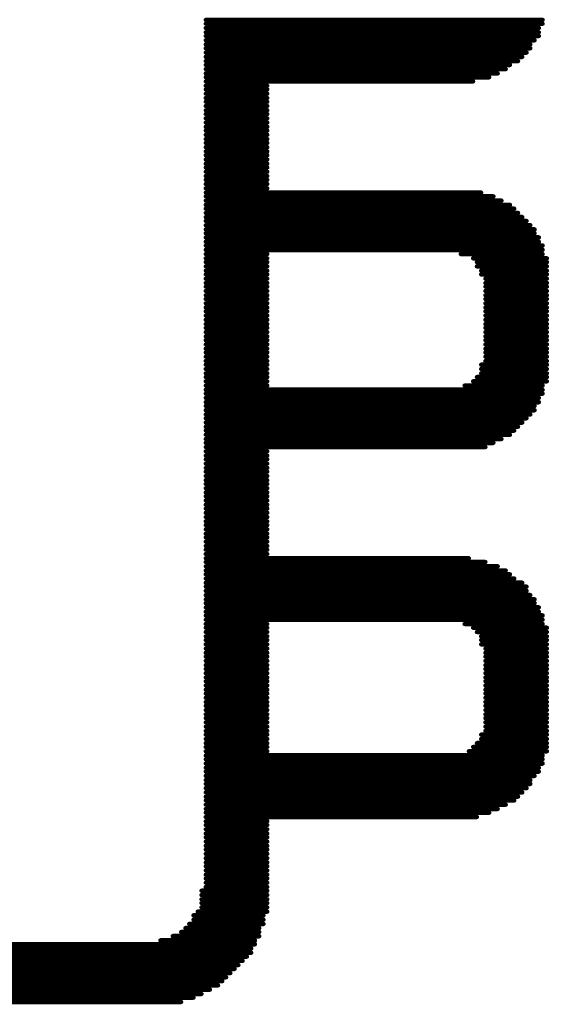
# Model space of a CAD drawing. Extents: x -0.07 to 0.95, y -0.15 to 1.54.
# Tile 11 of 21: x 0.52 to 0.64, y 0.24 to 0.45. Entities that reach past the tile are written whole.
import ezdxf

# ---------------------------------------------------------------- set-up
doc = ezdxf.new("R2010")
doc.units = 0
doc.layers.get('0').update_dxf_attribs({"linetype": 'CONTINUOUS'})
doc.layers.add('gto', color=2, linetype='CONTINUOUS')

# ---------------------------------------------------------------- blocks, each defined once
blk = doc.blocks.new('D74')
at = {"const_width": 0.00045}
blk.add_lwpolyline([(-0.000225, 0, 1), (0.000225, 0, 1)], format="xyb", close=True, dxfattribs=at)

msp = doc.modelspace()

# ---------------------------------------------------------------- linework, layer by layer
at = {"layer": 'gto', "color": 2, "const_width": 0.001}
for points in [[(0.5638, 0.4453), (0.635, 0.4453)], [(0.5638, 0.4445), (0.635, 0.4445)], [(0.5638, 0.4436), (0.6342, 0.4436)], [(0.5638, 0.4427), (0.6342, 0.4427)], [(0.5638, 0.4419), (0.6342, 0.4419)], [(0.5638, 0.441), (0.6333, 0.441)], [(0.5638, 0.4401), (0.6324, 0.4401)], [(0.5638, 0.4393), (0.6324, 0.4393)], [(0.5638, 0.4384), (0.6316, 0.4384)], [(0.5638, 0.4375), (0.6307, 0.4375)], [(0.5638, 0.4366), (0.6298, 0.4366)], [(0.5638, 0.4358), (0.6281, 0.4358)], [(0.5638, 0.4349), (0.6272, 0.4349)], [(0.5638, 0.434), (0.6255, 0.434)], [(0.5638, 0.4332), (0.6237, 0.4332)], [(0.5638, 0.4323), (0.6203, 0.4323)], [(0.5638, 0.4314), (0.5768, 0.4314)], [(0.5638, 0.4306), (0.5768, 0.4306)], [(0.5638, 0.4297), (0.5768, 0.4297)], [(0.5638, 0.4288), (0.5768, 0.4288)], [(0.5638, 0.428), (0.5768, 0.428)], [(0.5638, 0.4271), (0.5768, 0.4271)], [(0.5638, 0.4262), (0.5768, 0.4262)], [(0.5638, 0.4254), (0.5768, 0.4254)], [(0.5638, 0.4245), (0.5768, 0.4245)], [(0.5638, 0.4236), (0.5768, 0.4236)], [(0.5638, 0.4227), (0.5768, 0.4227)], [(0.5638, 0.4219), (0.5768, 0.4219)], [(0.5638, 0.421), (0.5768, 0.421)], [(0.5638, 0.4201), (0.5768, 0.4201)], [(0.5638, 0.4193), (0.5768, 0.4193)], [(0.5638, 0.4184), (0.5768, 0.4184)], [(0.5638, 0.4175), (0.5768, 0.4175)], [(0.5638, 0.4167), (0.5768, 0.4167)], [(0.5638, 0.4158), (0.5768, 0.4158)], [(0.5638, 0.4149), (0.5768, 0.4149)], [(0.5638, 0.4141), (0.5768, 0.4141)], [(0.5638, 0.4132), (0.5768, 0.4132)], [(0.5638, 0.4123), (0.5768, 0.4123)], [(0.5638, 0.4115), (0.5768, 0.4115)], [(0.5638, 0.4106), (0.5768, 0.4106)], [(0.5638, 0.4097), (0.5768, 0.4097)], [(0.5638, 0.4088), (0.622, 0.4088)], [(0.5638, 0.408), (0.6246, 0.408)], [(0.5638, 0.4071), (0.6263, 0.4071)], [(0.5638, 0.4062), (0.6281, 0.4062)], [(0.5638, 0.4054), (0.629, 0.4054)], [(0.5638, 0.4045), (0.6298, 0.4045)], [(0.5638, 0.4036), (0.6307, 0.4036)], [(0.5638, 0.4028), (0.6316, 0.4028)], [(0.5638, 0.4019), (0.6324, 0.4019)], [(0.5638, 0.401), (0.6333, 0.401)], [(0.5638, 0.4002), (0.6333, 0.4002)], [(0.5638, 0.3993), (0.6342, 0.3993)], [(0.5638, 0.3984), (0.6342, 0.3984)], [(0.5638, 0.3976), (0.635, 0.3976)], [(0.5638, 0.3967), (0.635, 0.3967)], [(0.5638, 0.3958), (0.5768, 0.3958)], [(0.6177, 0.3958), (0.635, 0.3958)], [(0.5638, 0.3949), (0.5768, 0.3949)], [(0.5638, 0.3941), (0.5768, 0.3941)], [(0.5638, 0.3932), (0.5768, 0.3932)], [(0.6203, 0.3949), (0.6359, 0.3949)], [(0.6211, 0.3941), (0.6359, 0.3941)], [(0.6211, 0.3932), (0.6359, 0.3932)], [(0.5638, 0.3923), (0.5768, 0.3923)], [(0.5638, 0.3915), (0.5768, 0.3915)], [(0.622, 0.3923), (0.6359, 0.3923)], [(0.622, 0.3915), (0.6359, 0.3915)], [(0.5638, 0.3906), (0.5768, 0.3906)], [(0.5638, 0.3897), (0.5768, 0.3897)], [(0.5638, 0.3889), (0.5768, 0.3889)], [(0.6229, 0.3906), (0.6359, 0.3906)], [(0.6229, 0.3897), (0.6359, 0.3897)], [(0.6229, 0.3889), (0.6359, 0.3889)], [(0.5638, 0.388), (0.5768, 0.388)], [(0.5638, 0.3871), (0.5768, 0.3871)], [(0.6229, 0.388), (0.6359, 0.388)], [(0.6229, 0.3871), (0.6359, 0.3871)], [(0.5638, 0.3863), (0.5768, 0.3863)], [(0.5638, 0.3854), (0.5768, 0.3854)], [(0.6229, 0.3863), (0.6359, 0.3863)], [(0.6229, 0.3854), (0.6359, 0.3854)], [(0.5638, 0.3845), (0.5768, 0.3845)], [(0.5638, 0.3837), (0.5768, 0.3837)], [(0.5638, 0.3828), (0.5768, 0.3828)], [(0.6229, 0.3845), (0.6359, 0.3845)], [(0.6229, 0.3837), (0.6359, 0.3837)], [(0.6229, 0.3828), (0.6359, 0.3828)], [(0.5638, 0.3819), (0.5768, 0.3819)], [(0.5638, 0.381), (0.5768, 0.381)], [(0.6229, 0.3819), (0.6359, 0.3819)], [(0.6229, 0.381), (0.6359, 0.381)], [(0.5638, 0.3802), (0.5768, 0.3802)], [(0.5638, 0.3793), (0.5768, 0.3793)], [(0.5638, 0.3784), (0.5768, 0.3784)], [(0.6229, 0.3802), (0.6359, 0.3802)], [(0.6229, 0.3793), (0.6359, 0.3793)], [(0.6229, 0.3784), (0.6359, 0.3784)], [(0.5638, 0.3776), (0.5768, 0.3776)], [(0.5638, 0.3767), (0.5768, 0.3767)], [(0.6229, 0.3776), (0.6359, 0.3776)], [(0.6229, 0.3767), (0.6359, 0.3767)], [(0.5638, 0.3758), (0.5768, 0.3758)], [(0.5638, 0.375), (0.5768, 0.375)], [(0.6229, 0.3758), (0.6359, 0.3758)], [(0.6229, 0.375), (0.6359, 0.375)], [(0.5638, 0.3741), (0.5768, 0.3741)], [(0.5638, 0.3732), (0.5768, 0.3732)], [(0.5638, 0.3724), (0.5768, 0.3724)], [(0.622, 0.3724), (0.6359, 0.3724)], [(0.6229, 0.3741), (0.6359, 0.3741)], [(0.6229, 0.3732), (0.6359, 0.3732)], [(0.5638, 0.3715), (0.5768, 0.3715)], [(0.5638, 0.3706), (0.5768, 0.3706)], [(0.622, 0.3715), (0.6359, 0.3715)], [(0.622, 0.3706), (0.6359, 0.3706)], [(0.5638, 0.3698), (0.5768, 0.3698)], [(0.5638, 0.3689), (0.5768, 0.3689)], [(0.5638, 0.368), (0.5768, 0.368)], [(0.6185, 0.368), (0.635, 0.368)], [(0.6203, 0.3689), (0.6359, 0.3689)], [(0.6211, 0.3698), (0.6359, 0.3698)], [(0.5638, 0.3671), (0.635, 0.3671)], [(0.5638, 0.3663), (0.635, 0.3663)], [(0.5638, 0.3654), (0.6342, 0.3654)], [(0.5638, 0.3645), (0.6342, 0.3645)], [(0.5638, 0.3637), (0.6333, 0.3637)], [(0.5638, 0.3628), (0.6333, 0.3628)], [(0.5638, 0.3619), (0.6324, 0.3619)], [(0.5638, 0.3611), (0.6316, 0.3611)], [(0.5638, 0.3602), (0.6307, 0.3602)], [(0.5638, 0.3593), (0.6298, 0.3593)], [(0.5638, 0.3585), (0.629, 0.3585)], [(0.5638, 0.3576), (0.6281, 0.3576)], [(0.5638, 0.3567), (0.6263, 0.3567)], [(0.5638, 0.3559), (0.6246, 0.3559)], [(0.5638, 0.355), (0.6229, 0.355)], [(0.5638, 0.3541), (0.5768, 0.3541)], [(0.5638, 0.3532), (0.5768, 0.3532)], [(0.5638, 0.3524), (0.5768, 0.3524)], [(0.5638, 0.3515), (0.5768, 0.3515)], [(0.5638, 0.3506), (0.5768, 0.3506)], [(0.5638, 0.3498), (0.5768, 0.3498)], [(0.5638, 0.3489), (0.5768, 0.3489)], [(0.5638, 0.348), (0.5768, 0.348)], [(0.5638, 0.3472), (0.5768, 0.3472)], [(0.5638, 0.3463), (0.5768, 0.3463)], [(0.5638, 0.3454), (0.5768, 0.3454)], [(0.5638, 0.3446), (0.5768, 0.3446)], [(0.5638, 0.3437), (0.5768, 0.3437)], [(0.5638, 0.3428), (0.5768, 0.3428)], [(0.5638, 0.342), (0.5768, 0.342)], [(0.5638, 0.3411), (0.5768, 0.3411)], [(0.5638, 0.3402), (0.5768, 0.3402)], [(0.5638, 0.3393), (0.5768, 0.3393)], [(0.5638, 0.3385), (0.5768, 0.3385)], [(0.5638, 0.3376), (0.5768, 0.3376)], [(0.5638, 0.3367), (0.5768, 0.3367)], [(0.5638, 0.3359), (0.5768, 0.3359)], [(0.5638, 0.335), (0.5768, 0.335)], [(0.5638, 0.3341), (0.5768, 0.3341)], [(0.5638, 0.3333), (0.5768, 0.3333)], [(0.5638, 0.3324), (0.5768, 0.3324)], [(0.5638, 0.3315), (0.6194, 0.3315)], [(0.5638, 0.3307), (0.6229, 0.3307)], [(0.5638, 0.3298), (0.6255, 0.3298)], [(0.5638, 0.3289), (0.6272, 0.3289)], [(0.5638, 0.3281), (0.6281, 0.3281)], [(0.5638, 0.3272), (0.629, 0.3272)], [(0.5638, 0.3263), (0.6307, 0.3263)], [(0.5638, 0.3255), (0.6316, 0.3255)], [(0.5638, 0.3246), (0.6316, 0.3246)], [(0.5638, 0.3237), (0.6324, 0.3237)], [(0.5638, 0.3228), (0.6333, 0.3228)], [(0.5638, 0.322), (0.6333, 0.322)], [(0.5638, 0.3211), (0.6342, 0.3211)], [(0.5638, 0.3202), (0.6342, 0.3202)], [(0.5638, 0.3194), (0.635, 0.3194)], [(0.5638, 0.3185), (0.635, 0.3185)], [(0.5638, 0.3176), (0.5768, 0.3176)], [(0.5638, 0.3168), (0.5768, 0.3168)], [(0.5638, 0.3159), (0.5768, 0.3159)], [(0.6185, 0.3176), (0.635, 0.3176)], [(0.6203, 0.3168), (0.6359, 0.3168)], [(0.6211, 0.3159), (0.6359, 0.3159)], [(0.5638, 0.315), (0.5768, 0.315)], [(0.5638, 0.3142), (0.5768, 0.3142)], [(0.622, 0.315), (0.6359, 0.315)], [(0.622, 0.3142), (0.6359, 0.3142)], [(0.5638, 0.3133), (0.5768, 0.3133)], [(0.5638, 0.3124), (0.5768, 0.3124)], [(0.622, 0.3133), (0.6359, 0.3133)], [(0.6229, 0.3124), (0.6359, 0.3124)], [(0.5638, 0.3115), (0.5768, 0.3115)], [(0.5638, 0.3107), (0.5768, 0.3107)], [(0.5638, 0.3098), (0.5768, 0.3098)], [(0.6229, 0.3115), (0.6359, 0.3115)], [(0.6229, 0.3107), (0.6359, 0.3107)], [(0.6229, 0.3098), (0.6359, 0.3098)], [(0.5638, 0.3089), (0.5768, 0.3089)], [(0.5638, 0.3081), (0.5768, 0.3081)], [(0.6229, 0.3089), (0.6359, 0.3089)], [(0.6229, 0.3081), (0.6359, 0.3081)], [(0.5638, 0.3072), (0.5768, 0.3072)], [(0.5638, 0.3063), (0.5768, 0.3063)], [(0.5638, 0.3055), (0.5768, 0.3055)], [(0.6229, 0.3072), (0.6359, 0.3072)], [(0.6229, 0.3063), (0.6359, 0.3063)], [(0.6229, 0.3055), (0.6359, 0.3055)], [(0.5638, 0.3046), (0.5768, 0.3046)], [(0.5638, 0.3037), (0.5768, 0.3037)], [(0.6229, 0.3046), (0.6359, 0.3046)], [(0.6229, 0.3037), (0.6359, 0.3037)], [(0.5638, 0.3029), (0.5768, 0.3029)], [(0.5638, 0.302), (0.5768, 0.302)], [(0.6229, 0.3029), (0.6359, 0.3029)], [(0.6229, 0.302), (0.6359, 0.302)], [(0.5638, 0.3011), (0.5768, 0.3011)], [(0.5638, 0.3003), (0.5768, 0.3003)], [(0.5638, 0.2994), (0.5768, 0.2994)], [(0.6229, 0.3011), (0.6359, 0.3011)], [(0.6229, 0.3003), (0.6359, 0.3003)], [(0.6229, 0.2994), (0.6359, 0.2994)], [(0.5638, 0.2985), (0.5768, 0.2985)], [(0.5638, 0.2977), (0.5768, 0.2977)], [(0.6229, 0.2985), (0.6359, 0.2985)], [(0.6229, 0.2977), (0.6359, 0.2977)], [(0.5638, 0.2968), (0.5768, 0.2968)], [(0.5638, 0.2959), (0.5768, 0.2959)], [(0.6229, 0.2968), (0.6359, 0.2968)], [(0.6229, 0.2959), (0.6359, 0.2959)], [(0.5638, 0.295), (0.5768, 0.295)], [(0.5638, 0.2942), (0.5768, 0.2942)], [(0.5638, 0.2933), (0.5768, 0.2933)], [(0.622, 0.2942), (0.6359, 0.2942)], [(0.622, 0.2933), (0.6359, 0.2933)], [(0.6229, 0.295), (0.6359, 0.295)], [(0.5638, 0.2924), (0.5768, 0.2924)], [(0.5638, 0.2916), (0.5768, 0.2916)], [(0.6203, 0.2916), (0.6359, 0.2916)], [(0.6211, 0.2924), (0.6359, 0.2924)], [(0.5638, 0.2907), (0.5768, 0.2907)], [(0.5638, 0.2898), (0.635, 0.2898)], [(0.5638, 0.289), (0.635, 0.289)], [(0.6194, 0.2907), (0.6359, 0.2907)], [(0.5638, 0.2881), (0.635, 0.2881)], [(0.5638, 0.2872), (0.6342, 0.2872)], [(0.5638, 0.2864), (0.6342, 0.2864)], [(0.5638, 0.2855), (0.6333, 0.2855)], [(0.5638, 0.2846), (0.6324, 0.2846)], [(0.5638, 0.2838), (0.6324, 0.2838)], [(0.5638, 0.2829), (0.6316, 0.2829)], [(0.5638, 0.282), (0.6307, 0.282)], [(0.5638, 0.2811), (0.6298, 0.2811)], [(0.5638, 0.2803), (0.629, 0.2803)], [(0.5638, 0.2794), (0.6272, 0.2794)], [(0.5638, 0.2785), (0.6255, 0.2785)], [(0.5638, 0.2777), (0.6237, 0.2777)], [(0.5638, 0.2768), (0.6211, 0.2768)], [(0.5638, 0.2759), (0.5768, 0.2759)], [(0.5638, 0.2751), (0.5768, 0.2751)], [(0.5638, 0.2742), (0.5768, 0.2742)], [(0.5638, 0.2733), (0.5768, 0.2733)], [(0.5638, 0.2725), (0.5768, 0.2725)], [(0.5638, 0.2716), (0.5768, 0.2716)], [(0.5638, 0.2707), (0.5768, 0.2707)], [(0.5638, 0.2699), (0.5768, 0.2699)], [(0.5638, 0.269), (0.5768, 0.269)], [(0.5638, 0.2681), (0.5768, 0.2681)], [(0.5638, 0.2672), (0.5768, 0.2672)], [(0.5638, 0.2664), (0.5768, 0.2664)], [(0.5638, 0.2655), (0.5768, 0.2655)], [(0.5638, 0.2646), (0.5768, 0.2646)], [(0.5638, 0.2638), (0.5768, 0.2638)], [(0.5638, 0.2629), (0.5768, 0.2629)], [(0.5638, 0.262), (0.5768, 0.262)], [(0.5629, 0.2612), (0.5768, 0.2612)], [(0.5629, 0.2603), (0.5768, 0.2603)], [(0.5629, 0.2594), (0.5768, 0.2594)], [(0.5629, 0.2586), (0.5768, 0.2586)], [(0.5629, 0.2577), (0.5768, 0.2577)], [(0.5612, 0.256), (0.576, 0.256)], [(0.5621, 0.2568), (0.5768, 0.2568)], [(0.5603, 0.2542), (0.576, 0.2542)], [(0.5612, 0.2551), (0.576, 0.2551)], [(0.5568, 0.2516), (0.5751, 0.2516)], [(0.5586, 0.2525), (0.5751, 0.2525)], [(0.5595, 0.2533), (0.5751, 0.2533)], [(0.3275, 0.2499), (0.5742, 0.2499)], [(0.5542, 0.2507), (0.5742, 0.2507)], [(0.3284, 0.249), (0.5734, 0.249)], [(0.3284, 0.2481), (0.5734, 0.2481)], [(0.3292, 0.2473), (0.5725, 0.2473)], [(0.3301, 0.2464), (0.5716, 0.2464)], [(0.331, 0.2455), (0.5707, 0.2455)], [(0.3318, 0.2447), (0.5699, 0.2447)], [(0.3327, 0.2438), (0.569, 0.2438)], [(0.3336, 0.2429), (0.5681, 0.2429)], [(0.3345, 0.2421), (0.5673, 0.2421)], [(0.3353, 0.2412), (0.5664, 0.2412)], [(0.3371, 0.2403), (0.5647, 0.2403)], [(0.3388, 0.2394), (0.5629, 0.2394)], [(0.3405, 0.2386), (0.5612, 0.2386)], [(0.3431, 0.2377), (0.5586, 0.2377)]]:
    msp.add_lwpolyline(points, dxfattribs=at)

# ---------------------------------------------------------------- block references
at = {"layer": 'gto'}
for p in [(0.5638, 0.4453), (0.635, 0.4453), (0.5638, 0.4445), (0.5638, 0.4436), (0.6342, 0.4436), (0.635, 0.4445), (0.5638, 0.4427), (0.5638, 0.4419), (0.5638, 0.441), (0.6333, 0.441), (0.6342, 0.4427), (0.6342, 0.4419), (0.5638, 0.4401), (0.5638, 0.4393), (0.6324, 0.4401), (0.6324, 0.4393), (0.5638, 0.4384), (0.5638, 0.4375), (0.6307, 0.4375), (0.6316, 0.4384), (0.5638, 0.4366), (0.5638, 0.4358), (0.5638, 0.4349), (0.6272, 0.4349), (0.6281, 0.4358), (0.6298, 0.4366), (0.5638, 0.434), (0.5638, 0.4332), (0.6237, 0.4332), (0.6255, 0.434), (0.5638, 0.4323), (0.5638, 0.4314), (0.5638, 0.4306), (0.5768, 0.4314), (0.5768, 0.4306), (0.6203, 0.4323), (0.5638, 0.4297), (0.5638, 0.4288), (0.5768, 0.4297), (0.5768, 0.4288), (0.5638, 0.428), (0.5638, 0.4271), (0.5768, 0.428), (0.5768, 0.4271), (0.5638, 0.4262), (0.5638, 0.4254), (0.5638, 0.4245), (0.5768, 0.4262), (0.5768, 0.4254), (0.5768, 0.4245), (0.5638, 0.4236), (0.5638, 0.4227), (0.5768, 0.4236), (0.5768, 0.4227), (0.5638, 0.4219), (0.5638, 0.421), (0.5638, 0.4201), (0.5768, 0.4219), (0.5768, 0.421), (0.5768, 0.4201), (0.5638, 0.4193), (0.5638, 0.4184), (0.5768, 0.4193), (0.5768, 0.4184), (0.5638, 0.4175), (0.5638, 0.4167), (0.5768, 0.4175), (0.5768, 0.4167), (0.5638, 0.4158), (0.5638, 0.4149), (0.5638, 0.4141), (0.5768, 0.4158), (0.5768, 0.4149), (0.5768, 0.4141), (0.5638, 0.4132), (0.5638, 0.4123), (0.5768, 0.4132), (0.5768, 0.4123), (0.5638, 0.4115), (0.5638, 0.4106), (0.5638, 0.4097), (0.5768, 0.4115), (0.5768, 0.4106), (0.5768, 0.4097), (0.5638, 0.4088), (0.5638, 0.408), (0.622, 0.4088), (0.6246, 0.408), (0.5638, 0.4071), (0.5638, 0.4062), (0.6263, 0.4071), (0.6281, 0.4062), (0.5638, 0.4054), (0.5638, 0.4045), (0.5638, 0.4036), (0.629, 0.4054), (0.6298, 0.4045), (0.6307, 0.4036), (0.5638, 0.4028), (0.5638, 0.4019), (0.6316, 0.4028), (0.6324, 0.4019), (0.5638, 0.401), (0.5638, 0.4002), (0.5638, 0.3993), (0.6333, 0.401), (0.6333, 0.4002), (0.6342, 0.3993), (0.5638, 0.3984), (0.5638, 0.3976), (0.6342, 0.3984), (0.635, 0.3976), (0.5638, 0.3967), (0.5638, 0.3958), (0.5768, 0.3958), (0.6177, 0.3958), (0.635, 0.3967), (0.635, 0.3958), (0.5638, 0.3949), (0.5638, 0.3941), (0.5638, 0.3932), (0.5768, 0.3949), (0.5768, 0.3941), (0.5768, 0.3932), (0.6203, 0.3949), (0.6211, 0.3941), (0.6211, 0.3932), (0.6359, 0.3949), (0.6359, 0.3941), (0.6359, 0.3932), (0.5638, 0.3923), (0.5638, 0.3915), (0.5768, 0.3923), (0.5768, 0.3915), (0.622, 0.3923), (0.622, 0.3915), (0.6359, 0.3923), (0.6359, 0.3915), (0.5638, 0.3906), (0.5638, 0.3897), (0.5638, 0.3889), (0.5768, 0.3906), (0.5768, 0.3897), (0.5768, 0.3889), (0.6229, 0.3906), (0.6229, 0.3897), (0.6229, 0.3889), (0.6359, 0.3906), (0.6359, 0.3897), (0.6359, 0.3889), (0.5638, 0.388), (0.5638, 0.3871), (0.5768, 0.388), (0.5768, 0.3871), (0.6229, 0.388), (0.6229, 0.3871), (0.6359, 0.388), (0.6359, 0.3871), (0.5638, 0.3863), (0.5638, 0.3854), (0.5768, 0.3863), (0.5768, 0.3854), (0.6229, 0.3863), (0.6229, 0.3854), (0.6359, 0.3863), (0.6359, 0.3854), (0.5638, 0.3845), (0.5638, 0.3837), (0.5638, 0.3828), (0.5768, 0.3845), (0.5768, 0.3837), (0.5768, 0.3828), (0.6229, 0.3845), (0.6229, 0.3837), (0.6229, 0.3828), (0.6359, 0.3845), (0.6359, 0.3837), (0.6359, 0.3828), (0.5638, 0.3819), (0.5638, 0.381), (0.5768, 0.3819), (0.5768, 0.381), (0.6229, 0.3819), (0.6229, 0.381), (0.6359, 0.3819), (0.6359, 0.381), (0.5638, 0.3802), (0.5638, 0.3793), (0.5638, 0.3784), (0.5768, 0.3802), (0.5768, 0.3793), (0.5768, 0.3784), (0.6229, 0.3802), (0.6229, 0.3793), (0.6229, 0.3784), (0.6359, 0.3802), (0.6359, 0.3793), (0.6359, 0.3784), (0.5638, 0.3776), (0.5638, 0.3767), (0.5768, 0.3776), (0.5768, 0.3767), (0.6229, 0.3776), (0.6229, 0.3767), (0.6359, 0.3776), (0.6359, 0.3767), (0.5638, 0.3758), (0.5638, 0.375), (0.5768, 0.3758), (0.5768, 0.375), (0.6229, 0.3758), (0.6229, 0.375), (0.6359, 0.3758), (0.6359, 0.375), (0.5638, 0.3741), (0.5638, 0.3732), (0.5638, 0.3724), (0.5768, 0.3741), (0.5768, 0.3732), (0.5768, 0.3724), (0.622, 0.3724), (0.6229, 0.3741), (0.6229, 0.3732), (0.6359, 0.3741), (0.6359, 0.3732), (0.6359, 0.3724), (0.5638, 0.3715), (0.5638, 0.3706), (0.5768, 0.3715), (0.5768, 0.3706), (0.622, 0.3715), (0.622, 0.3706), (0.6359, 0.3715), (0.6359, 0.3706), (0.5638, 0.3698), (0.5638, 0.3689), (0.5638, 0.368), (0.5768, 0.3698), (0.5768, 0.3689), (0.5768, 0.368), (0.6185, 0.368), (0.6203, 0.3689), (0.6211, 0.3698), (0.635, 0.368), (0.6359, 0.3698), (0.6359, 0.3689), (0.5638, 0.3671), (0.5638, 0.3663), (0.635, 0.3671), (0.635, 0.3663), (0.5638, 0.3654), (0.5638, 0.3645), (0.6342, 0.3654), (0.6342, 0.3645), (0.5638, 0.3637), (0.5638, 0.3628), (0.5638, 0.3619), (0.6324, 0.3619), (0.6333, 0.3637), (0.6333, 0.3628), (0.5638, 0.3611), (0.5638, 0.3602), (0.6307, 0.3602), (0.6316, 0.3611), (0.5638, 0.3593), (0.5638, 0.3585), (0.5638, 0.3576), (0.6281, 0.3576), (0.629, 0.3585), (0.6298, 0.3593), (0.5638, 0.3567), (0.5638, 0.3559), (0.6246, 0.3559), (0.6263, 0.3567), (0.5638, 0.355), (0.5638, 0.3541), (0.5768, 0.3541), (0.6229, 0.355), (0.5638, 0.3532), (0.5638, 0.3524), (0.5638, 0.3515), (0.5768, 0.3532), (0.5768, 0.3524), (0.5768, 0.3515), (0.5638, 0.3506), (0.5638, 0.3498), (0.5768, 0.3506), (0.5768, 0.3498), (0.5638, 0.3489), (0.5638, 0.348), (0.5638, 0.3472), (0.5768, 0.3489), (0.5768, 0.348), (0.5768, 0.3472), (0.5638, 0.3463), (0.5638, 0.3454), (0.5768, 0.3463), (0.5768, 0.3454), (0.5638, 0.3446), (0.5638, 0.3437), (0.5768, 0.3446), (0.5768, 0.3437), (0.5638, 0.3428), (0.5638, 0.342), (0.5638, 0.3411), (0.5768, 0.3428), (0.5768, 0.342), (0.5768, 0.3411), (0.5638, 0.3402), (0.5638, 0.3393), (0.5768, 0.3402), (0.5768, 0.3393), (0.5638, 0.3385), (0.5638, 0.3376), (0.5768, 0.3385), (0.5768, 0.3376), (0.5638, 0.3367), (0.5638, 0.3359), (0.5638, 0.335), (0.5768, 0.3367), (0.5768, 0.3359), (0.5768, 0.335), (0.5638, 0.3341), (0.5638, 0.3333), (0.5768, 0.3341), (0.5768, 0.3333), (0.5638, 0.3324), (0.5638, 0.3315), (0.5638, 0.3307), (0.5768, 0.3324), (0.6194, 0.3315), (0.6229, 0.3307), (0.5638, 0.3298), (0.5638, 0.3289), (0.6255, 0.3298), (0.6272, 0.3289), (0.5638, 0.3281), (0.5638, 0.3272), (0.6281, 0.3281), (0.629, 0.3272), (0.5638, 0.3263), (0.5638, 0.3255), (0.5638, 0.3246), (0.6307, 0.3263), (0.6316, 0.3255), (0.6316, 0.3246), (0.5638, 0.3237), (0.5638, 0.3228), (0.6324, 0.3237), (0.6333, 0.3228), (0.5638, 0.322), (0.5638, 0.3211), (0.5638, 0.3202), (0.6333, 0.322), (0.6342, 0.3211), (0.6342, 0.3202), (0.5638, 0.3194), (0.5638, 0.3185), (0.635, 0.3194), (0.635, 0.3185), (0.5638, 0.3176), (0.5638, 0.3168), (0.5768, 0.3176), (0.5768, 0.3168), (0.6185, 0.3176), (0.6203, 0.3168), (0.635, 0.3176), (0.6359, 0.3168), (0.5638, 0.3159), (0.5638, 0.315), (0.5638, 0.3142), (0.5768, 0.3159), (0.5768, 0.315), (0.5768, 0.3142), (0.6211, 0.3159), (0.622, 0.315), (0.622, 0.3142), (0.6359, 0.3159), (0.6359, 0.315), (0.6359, 0.3142), (0.5638, 0.3133), (0.5638, 0.3124), (0.5768, 0.3133), (0.5768, 0.3124), (0.622, 0.3133), (0.6229, 0.3124), (0.6359, 0.3133), (0.6359, 0.3124), (0.5638, 0.3115), (0.5638, 0.3107), (0.5638, 0.3098), (0.5768, 0.3115), (0.5768, 0.3107), (0.5768, 0.3098), (0.6229, 0.3115), (0.6229, 0.3107), (0.6229, 0.3098), (0.6359, 0.3115), (0.6359, 0.3107), (0.6359, 0.3098), (0.5638, 0.3089), (0.5638, 0.3081), (0.5768, 0.3089), (0.5768, 0.3081), (0.6229, 0.3089), (0.6229, 0.3081), (0.6359, 0.3089), (0.6359, 0.3081), (0.5638, 0.3072), (0.5638, 0.3063), (0.5768, 0.3072), (0.5768, 0.3063), (0.6229, 0.3072), (0.6229, 0.3063), (0.6359, 0.3072), (0.6359, 0.3063), (0.5638, 0.3055), (0.5638, 0.3046), (0.5638, 0.3037), (0.5768, 0.3055), (0.5768, 0.3046), (0.5768, 0.3037), (0.6229, 0.3055), (0.6229, 0.3046), (0.6229, 0.3037), (0.6359, 0.3055), (0.6359, 0.3046), (0.6359, 0.3037), (0.5638, 0.3029), (0.5638, 0.302), (0.5768, 0.3029), (0.5768, 0.302), (0.6229, 0.3029), (0.6229, 0.302), (0.6359, 0.3029), (0.6359, 0.302), (0.5638, 0.3011), (0.5638, 0.3003), (0.5638, 0.2994), (0.5768, 0.3011), (0.5768, 0.3003), (0.5768, 0.2994), (0.6229, 0.3011), (0.6229, 0.3003), (0.6229, 0.2994), (0.6359, 0.3011), (0.6359, 0.3003), (0.6359, 0.2994), (0.5638, 0.2985), (0.5638, 0.2977), (0.5768, 0.2985), (0.5768, 0.2977), (0.6229, 0.2985), (0.6229, 0.2977), (0.6359, 0.2985), (0.6359, 0.2977), (0.5638, 0.2968), (0.5638, 0.2959), (0.5768, 0.2968), (0.5768, 0.2959), (0.6229, 0.2968), (0.6229, 0.2959), (0.6359, 0.2968), (0.6359, 0.2959), (0.5638, 0.295), (0.5638, 0.2942), (0.5638, 0.2933), (0.5768, 0.295), (0.5768, 0.2942), (0.5768, 0.2933), (0.622, 0.2942), (0.622, 0.2933), (0.6229, 0.295), (0.6359, 0.295), (0.6359, 0.2942), (0.6359, 0.2933), (0.5638, 0.2924), (0.5638, 0.2916), (0.5768, 0.2924), (0.5768, 0.2916), (0.6203, 0.2916), (0.6211, 0.2924), (0.6359, 0.2924), (0.6359, 0.2916), (0.5638, 0.2907), (0.5638, 0.2898), (0.5638, 0.289), (0.5768, 0.2907), (0.6194, 0.2907), (0.635, 0.2898), (0.635, 0.289), (0.6359, 0.2907), (0.5638, 0.2881), (0.5638, 0.2872), (0.6342, 0.2872), (0.635, 0.2881), (0.5638, 0.2864), (0.5638, 0.2855), (0.6333, 0.2855), (0.6342, 0.2864), (0.5638, 0.2846), (0.5638, 0.2838), (0.5638, 0.2829), (0.6316, 0.2829), (0.6324, 0.2846), (0.6324, 0.2838), (0.5638, 0.282), (0.5638, 0.2811), (0.6298, 0.2811), (0.6307, 0.282), (0.5638, 0.2803), (0.5638, 0.2794), (0.5638, 0.2785), (0.6255, 0.2785), (0.6272, 0.2794), (0.629, 0.2803), (0.5638, 0.2777), (0.5638, 0.2768), (0.6211, 0.2768), (0.6237, 0.2777), (0.5638, 0.2759), (0.5638, 0.2751), (0.5768, 0.2759), (0.5768, 0.2751), (0.5638, 0.2742), (0.5638, 0.2733), (0.5638, 0.2725), (0.5768, 0.2742), (0.5768, 0.2733), (0.5768, 0.2725), (0.5638, 0.2716), (0.5638, 0.2707), (0.5768, 0.2716), (0.5768, 0.2707), (0.5638, 0.2699), (0.5638, 0.269), (0.5638, 0.2681), (0.5768, 0.2699), (0.5768, 0.269), (0.5768, 0.2681), (0.5638, 0.2672), (0.5638, 0.2664), (0.5768, 0.2672), (0.5768, 0.2664), (0.5638, 0.2655), (0.5638, 0.2646), (0.5768, 0.2655), (0.5768, 0.2646), (0.5638, 0.2638), (0.5638, 0.2629), (0.5638, 0.262), (0.5768, 0.2638), (0.5768, 0.2629), (0.5768, 0.262), (0.5629, 0.2612), (0.5629, 0.2603), (0.5768, 0.2612), (0.5768, 0.2603), (0.5629, 0.2594), (0.5629, 0.2586), (0.5629, 0.2577), (0.5768, 0.2594), (0.5768, 0.2586), (0.5768, 0.2577), (0.5612, 0.256), (0.5621, 0.2568), (0.576, 0.256), (0.5768, 0.2568), (0.5603, 0.2542), (0.5612, 0.2551), (0.576, 0.2551), (0.576, 0.2542), (0.5568, 0.2516), (0.5586, 0.2525), (0.5595, 0.2533), (0.5751, 0.2533), (0.5751, 0.2525), (0.5751, 0.2516), (0.5542, 0.2507), (0.5742, 0.2507), (0.5742, 0.2499), (0.5725, 0.2473), (0.5734, 0.249), (0.5734, 0.2481), (0.5707, 0.2455), (0.5716, 0.2464), (0.569, 0.2438), (0.5699, 0.2447), (0.5664, 0.2412), (0.5673, 0.2421), (0.5681, 0.2429), (0.5629, 0.2394), (0.5647, 0.2403), (0.5586, 0.2377), (0.5612, 0.2386)]:
    msp.add_blockref('D74', p, dxfattribs=at)

doc.saveas('drawing.dxf')
